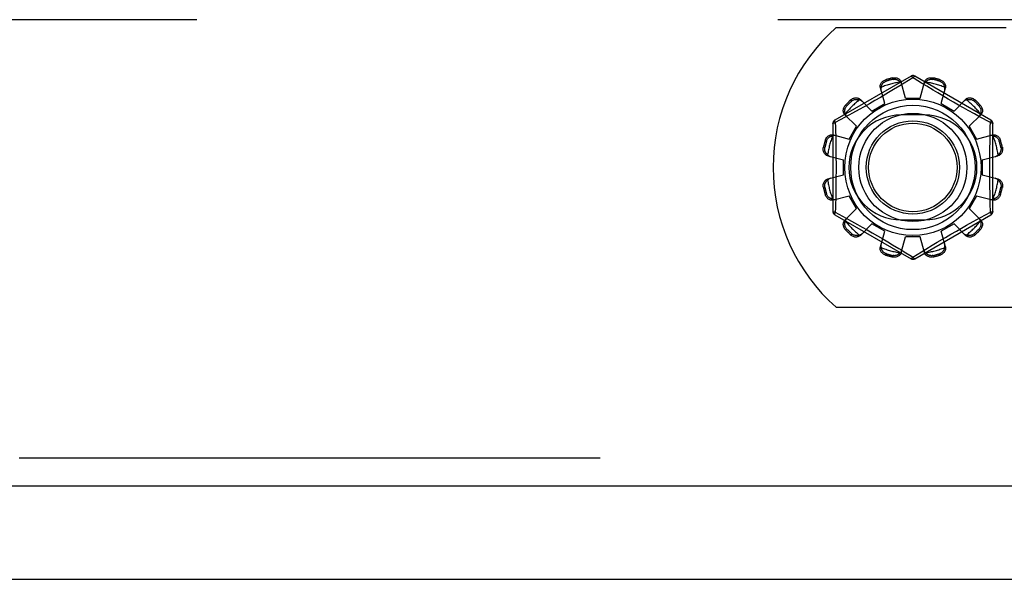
# Model space of a CAD drawing. Header units: inches. Extents: x 0 to 283, y 0 to 183.
# Tile 77 of 256: x 116.82 to 119.46, y 53.07 to 54.57. Entities that reach past the tile are written whole.
import ezdxf

# ---------------------------------------------------------------- set-up
doc = ezdxf.new("R2010")
doc.units = ezdxf.units.IN
doc.header["$LTSCALE"] = 15.583333
doc.header["$MEASUREMENT"] = 0
doc.linetypes.add('HIDDEN', pattern=[0.2, 0.1, -0.1])
doc.layers.get('0').update_dxf_attribs({"linetype": 'CONTINUOUS'})
doc.layers.add('DEFAULT_2', color=8, linetype='HIDDEN')
doc.layers.add('RIGHTHAND_DOOR_ASSEMBLY', color=7, linetype='CONTINUOUS')

msp = doc.modelspace()

# ---------------------------------------------------------------- linework, layer by layer
at = {"color": 7, "linetype": 'Continuous'}
msp.add_line((53.3313, 53.072), (125.2273, 53.072), dxfattribs=at)
at = {"layer": 'DEFAULT_2', "color": 8, "linetype": 'HIDDEN'}
for p, q in [((123.5293, 54.572), (90.9253, 54.572)), ((119.0106, 54.551), (119.4663, 54.551)), ((119.2113, 54.4208), (119.0068, 54.3027)), ((119.1433, 54.4109), (119.1443, 54.4071)), ((119.1632, 54.4121), (119.1622, 54.4159)), ((119.2163, 54.4162), (119.1814, 54.3949)), ((119.2198, 54.4141), (119.2163, 54.4162)), ((119.2395, 54.4021), (119.2198, 54.4141)), ((119.4258, 54.3027), (119.2213, 54.4208)), ((119.2705, 54.4159), (119.2695, 54.4121)), ((119.2884, 54.4071), (119.2894, 54.4109)), ((119.1407, 54.3471), (119.1291, 54.3891)), ((119.1641, 54.3845), (119.151, 54.3766)), ((119.1814, 54.3949), (119.1641, 54.3845)), ((119.1963, 54.362), (119.1853, 54.4042)), ((119.2363, 54.362), (119.2473, 54.4042)), ((119.2538, 54.3934), (119.2395, 54.4021)), ((119.2706, 54.3833), (119.2538, 54.3934)), ((119.2833, 54.3757), (119.2706, 54.3833)), ((119.292, 54.3471), (119.3036, 54.3891)), ((119.0522, 54.3539), (119.0494, 54.3567)), ((119.0754, 54.3581), (119.106, 54.3271)), ((119.1293, 54.3638), (119.1143, 54.3551)), ((119.1963, 54.362), (119.2363, 54.362)), ((119.2969, 54.3676), (119.2833, 54.3757)), ((119.3111, 54.3593), (119.2969, 54.3676)), ((119.3253, 54.3511), (119.3111, 54.3593)), ((119.3267, 54.3271), (119.3573, 54.3581)), ((119.3832, 54.3567), (119.3805, 54.3539)), ((119.0356, 54.3429), (119.0384, 54.3401)), ((119.0722, 54.3312), (119.0544, 54.3213)), ((119.0855, 54.3387), (119.0722, 54.3312)), ((119.0996, 54.3467), (119.0855, 54.3387)), ((119.1143, 54.3551), (119.0996, 54.3467)), ((119.106, 54.3271), (119.1407, 54.3471)), ((119.292, 54.3471), (119.3267, 54.3271)), ((119.3391, 54.3432), (119.3253, 54.3511)), ((119.3523, 54.3358), (119.3391, 54.3432)), ((119.3646, 54.3289), (119.3523, 54.3358)), ((119.3943, 54.3401), (119.3971, 54.3429)), ((119.0346, 54.3104), (119.0083, 54.2961)), ((119.0342, 54.317), (119.0653, 54.2863)), ((119.0544, 54.3213), (119.0346, 54.3104)), ((119.2476, 54.3166), (119.1851, 54.3166)), ((119.3812, 54.3197), (119.3646, 54.3289)), ((119.3674, 54.2863), (119.3985, 54.317)), ((119.3953, 54.3119), (119.3812, 54.3197)), ((119.4243, 54.2961), (119.3953, 54.3119)), ((119.0018, 54.2941), (119.0018, 54.0579)), ((119.0083, 54.2961), (119.0086, 54.2844)), ((119.0086, 54.2844), (119.0094, 54.2485)), ((119.0453, 54.2517), (119.0653, 54.2863)), ((119.3674, 54.2863), (119.3874, 54.2517)), ((119.4308, 54.0579), (119.4308, 54.2941)), ((119.0032, 54.2632), (119.0453, 54.2517)), ((119.3874, 54.2517), (119.4295, 54.2632)), ((118.9764, 54.2302), (118.9802, 54.2292)), ((118.9852, 54.248), (118.9814, 54.249)), ((119.4228, 54.2243), (119.4233, 54.2485)), ((119.4512, 54.249), (119.4474, 54.248)), ((119.4525, 54.2292), (119.4563, 54.2302)), ((118.9881, 54.207), (119.0303, 54.196)), ((119.4023, 54.196), (119.4446, 54.207)), ((119.0303, 54.156), (119.0303, 54.196)), ((119.4023, 54.196), (119.4023, 54.156)), ((118.9881, 54.145), (119.0303, 54.156)), ((119.4023, 54.156), (119.4446, 54.145)), ((118.9802, 54.1228), (118.9764, 54.1218)), ((119.0098, 54.1276), (119.0094, 54.1034)), ((119.4563, 54.1218), (119.4525, 54.1228)), ((118.9814, 54.1029), (118.9852, 54.104)), ((119.0032, 54.0887), (119.0453, 54.1003)), ((119.0653, 54.0657), (119.0453, 54.1003)), ((119.3874, 54.1003), (119.3674, 54.0657)), ((119.3874, 54.1003), (119.4295, 54.0887)), ((119.4238, 54.0794), (119.4233, 54.1034)), ((119.4474, 54.104), (119.4512, 54.1029)), ((119.4243, 54.0559), (119.4238, 54.0794)), ((119.0068, 54.0493), (119.2113, 53.9312)), ((119.0083, 54.0559), (119.0373, 54.04)), ((119.0342, 54.035), (119.0653, 54.0657)), ((119.0373, 54.04), (119.0515, 54.0322)), ((119.2213, 53.9312), (119.4258, 54.0493)), ((119.3674, 54.0657), (119.3985, 54.035)), ((119.3783, 54.0307), (119.3981, 54.0415)), ((119.3981, 54.0415), (119.4243, 54.0559)), ((119.0515, 54.0322), (119.068, 54.0231)), ((119.068, 54.0231), (119.0804, 54.0162)), ((119.0754, 53.9938), (119.106, 54.0249)), ((119.0804, 54.0162), (119.0936, 54.0087)), ((119.1407, 54.0049), (119.106, 54.0249)), ((119.1851, 54.0354), (119.2476, 54.0354)), ((119.3267, 54.0249), (119.292, 54.0049)), ((119.3267, 54.0249), (119.3573, 53.9938)), ((119.3331, 54.0053), (119.3472, 54.0133)), ((119.3472, 54.0133), (119.3605, 54.0208)), ((119.3605, 54.0208), (119.3783, 54.0307)), ((119.0384, 54.0118), (119.0356, 54.0091)), ((119.0494, 53.9953), (119.0522, 53.9981)), ((119.0936, 54.0087), (119.1074, 54.0008)), ((119.1074, 54.0008), (119.1216, 53.9926)), ((119.1216, 53.9926), (119.1357, 53.9844)), ((119.1291, 53.9628), (119.1407, 54.0049)), ((119.1853, 53.9478), (119.1963, 53.99)), ((119.2363, 53.99), (119.1963, 53.99)), ((119.2473, 53.9478), (119.2363, 53.99)), ((119.3036, 53.9628), (119.292, 54.0049)), ((119.3034, 53.9881), (119.3183, 53.9968)), ((119.3183, 53.9968), (119.3331, 54.0053)), ((119.3805, 53.9981), (119.3832, 53.9953)), ((119.3971, 54.0091), (119.3943, 54.0118)), ((119.1357, 53.9844), (119.1494, 53.9763)), ((119.1494, 53.9763), (119.1621, 53.9687)), ((119.2512, 53.957), (119.2685, 53.9675)), ((119.2685, 53.9675), (119.2817, 53.9753)), ((119.1443, 53.9449), (119.1433, 53.9411)), ((119.1622, 53.936), (119.1632, 53.9398)), ((119.1839, 53.9556), (119.1932, 53.9499)), ((119.1932, 53.9499), (119.2129, 53.9379)), ((119.2129, 53.9379), (119.2163, 53.9358)), ((119.2163, 53.9358), (119.2512, 53.957)), ((119.2695, 53.9398), (119.2705, 53.936)), ((119.2894, 53.9411), (119.2884, 53.9449)), ((119.0106, 53.801), (120.6721, 53.801))]:
    msp.add_line(p, q, dxfattribs=at)
for points in [[(119.1291, 54.3891), (119.1287, 54.3909), (119.1286, 54.3928), (119.1287, 54.3947), (119.129, 54.3966), (119.1295, 54.3985), (119.1303, 54.4003), (119.1313, 54.4021), (119.1325, 54.4037), (119.134, 54.4053), (119.1356, 54.4068), (119.1373, 54.4081), (119.1392, 54.4092), (119.1412, 54.4101), (119.1433, 54.4109)], [(119.1622, 54.4159), (119.1643, 54.4163), (119.1665, 54.4165), (119.1687, 54.4165), (119.1709, 54.4162), (119.173, 54.4158), (119.175, 54.4151), (119.1769, 54.4143), (119.1786, 54.4133), (119.1802, 54.4121), (119.1817, 54.4107), (119.1829, 54.4092), (119.184, 54.4076), (119.1848, 54.4059), (119.1853, 54.4042)], [(119.1632, 54.4121), (119.1649, 54.4124), (119.1665, 54.4125), (119.168, 54.4125), (119.1694, 54.4124), (119.1707, 54.4121), (119.1719, 54.4118), (119.1731, 54.4114), (119.1741, 54.411), (119.1751, 54.4105), (119.1761, 54.41), (119.177, 54.4095), (119.1778, 54.4089), (119.1787, 54.4083), (119.1795, 54.4076), (119.1803, 54.4069), (119.181, 54.4062), (119.1817, 54.4055), (119.1824, 54.4047)], [(119.2113, 54.4208), (119.2117, 54.4208), (119.2121, 54.4207), (119.2127, 54.4204), (119.2133, 54.4199), (119.214, 54.4192), (119.2147, 54.4183), (119.2155, 54.4173), (119.2163, 54.4162)], [(119.2163, 54.4162), (119.2171, 54.4173), (119.2179, 54.4183), (119.2187, 54.4192), (119.2194, 54.4199), (119.22, 54.4204), (119.2205, 54.4207), (119.221, 54.4208), (119.2213, 54.4208)], [(119.2473, 54.4042), (119.2479, 54.4059), (119.2487, 54.4076), (119.2497, 54.4092), (119.251, 54.4107), (119.2524, 54.4121), (119.254, 54.4133), (119.2558, 54.4143), (119.2576, 54.4151), (119.2597, 54.4158), (119.2618, 54.4162), (119.264, 54.4165), (119.2662, 54.4165), (119.2684, 54.4163), (119.2705, 54.4159)], [(119.2502, 54.4047), (119.2509, 54.4055), (119.2517, 54.4062), (119.2524, 54.4069), (119.2532, 54.4076), (119.254, 54.4083), (119.2548, 54.4089), (119.2557, 54.4095), (119.2566, 54.41), (119.2576, 54.4105), (119.2586, 54.411), (119.2596, 54.4114), (119.2608, 54.4118), (119.262, 54.4121), (119.2633, 54.4124), (119.2647, 54.4125), (119.2662, 54.4125), (119.2678, 54.4124), (119.2695, 54.4121)], [(119.2894, 54.4109), (119.2914, 54.4101), (119.2934, 54.4092), (119.2953, 54.4081), (119.2971, 54.4068), (119.2987, 54.4053), (119.3001, 54.4037), (119.3013, 54.4021), (119.3023, 54.4003), (119.3031, 54.3985), (119.3037, 54.3966), (119.304, 54.3947), (119.3041, 54.3928), (119.304, 54.3909), (119.3036, 54.3891)], [(119.1314, 54.391), (119.1309, 54.3895), (119.1306, 54.3879), (119.1305, 54.3864), (119.1306, 54.3849), (119.1307, 54.3834), (119.131, 54.382)], [(119.1314, 54.391), (119.1316, 54.392), (119.1318, 54.393), (119.1321, 54.394), (119.1324, 54.395), (119.1328, 54.396), (119.1332, 54.3969), (119.1337, 54.3979), (119.1342, 54.3988), (119.1348, 54.3997), (119.1354, 54.4006), (119.1361, 54.4015), (119.1369, 54.4024), (119.1378, 54.4033), (119.1388, 54.4042), (119.14, 54.405), (119.1413, 54.4058), (119.1427, 54.4065), (119.1443, 54.4071)], [(119.1872, 54.3971), (119.1867, 54.3985), (119.1862, 54.3998), (119.1854, 54.4011), (119.1846, 54.4024), (119.1836, 54.4036), (119.1824, 54.4047)], [(119.2502, 54.4047), (119.2491, 54.4036), (119.2481, 54.4024), (119.2472, 54.4011), (119.2465, 54.3998), (119.2459, 54.3985), (119.2455, 54.3971)], [(119.2884, 54.4071), (119.29, 54.4065), (119.2914, 54.4058), (119.2927, 54.405), (119.2939, 54.4042), (119.2949, 54.4033), (119.2958, 54.4024), (119.2966, 54.4015), (119.2973, 54.4006), (119.2979, 54.3997), (119.2985, 54.3988), (119.299, 54.3979), (119.2995, 54.3969), (119.2999, 54.396), (119.3002, 54.395), (119.3006, 54.394), (119.3009, 54.393), (119.3011, 54.392), (119.3013, 54.391)], [(119.3016, 54.382), (119.3019, 54.3834), (119.3021, 54.3849), (119.3021, 54.3864), (119.302, 54.3879), (119.3017, 54.3895), (119.3013, 54.391)], [(119.0494, 54.3567), (119.0511, 54.3581), (119.0529, 54.3594), (119.0548, 54.3604), (119.0569, 54.3613), (119.0589, 54.362), (119.061, 54.3624), (119.063, 54.3626), (119.065, 54.3626), (119.067, 54.3624), (119.069, 54.3619), (119.0708, 54.3613), (119.0725, 54.3604), (119.074, 54.3593), (119.0754, 54.3581)], [(119.0522, 54.3539), (119.0535, 54.355), (119.0549, 54.3559), (119.0562, 54.3566), (119.0575, 54.3572), (119.0587, 54.3577), (119.06, 54.358), (119.0611, 54.3582), (119.0623, 54.3584), (119.0634, 54.3585), (119.0645, 54.3585), (119.0655, 54.3585), (119.0666, 54.3584), (119.0676, 54.3583), (119.0686, 54.3582), (119.0696, 54.358), (119.0706, 54.3577), (119.0716, 54.3574), (119.0726, 54.3571)], [(119.0805, 54.3529), (119.0795, 54.3539), (119.0783, 54.3547), (119.077, 54.3555), (119.0756, 54.3562), (119.0742, 54.3567), (119.0726, 54.3571)], [(119.151, 54.3766), (119.1367, 54.3682), (119.1293, 54.3638)], [(119.36, 54.3571), (119.3585, 54.3567), (119.357, 54.3562), (119.3557, 54.3555), (119.3544, 54.3547), (119.3532, 54.3539), (119.3521, 54.3529)], [(119.3573, 54.3581), (119.3587, 54.3593), (119.3602, 54.3604), (119.3619, 54.3613), (119.3637, 54.3619), (119.3656, 54.3624), (119.3676, 54.3626), (119.3696, 54.3626), (119.3717, 54.3624), (119.3737, 54.362), (119.3758, 54.3613), (119.3778, 54.3604), (119.3798, 54.3594), (119.3816, 54.3581), (119.3832, 54.3567)], [(119.36, 54.3571), (119.361, 54.3574), (119.362, 54.3577), (119.363, 54.358), (119.3641, 54.3582), (119.3651, 54.3583), (119.3661, 54.3584), (119.3672, 54.3585), (119.3682, 54.3585), (119.3693, 54.3585), (119.3704, 54.3584), (119.3716, 54.3582), (119.3727, 54.358), (119.3739, 54.3577), (119.3752, 54.3572), (119.3765, 54.3566), (119.3778, 54.3559), (119.3791, 54.355), (119.3805, 54.3539)], [(119.0342, 54.317), (119.033, 54.3183), (119.0319, 54.3198), (119.0311, 54.3215), (119.0304, 54.3234), (119.0299, 54.3253), (119.0297, 54.3273), (119.0297, 54.3293), (119.0299, 54.3313), (119.0303, 54.3334), (119.031, 54.3355), (119.0319, 54.3375), (119.033, 54.3394), (119.0342, 54.3412), (119.0356, 54.3429)], [(119.0352, 54.3197), (119.0349, 54.3207), (119.0346, 54.3217), (119.0344, 54.3227), (119.0342, 54.3237), (119.034, 54.3247), (119.0339, 54.3258), (119.0338, 54.3268), (119.0338, 54.3279), (119.0338, 54.329), (119.0339, 54.3301), (119.0341, 54.3312), (119.0343, 54.3324), (119.0347, 54.3336), (119.0351, 54.3348), (119.0357, 54.3361), (119.0364, 54.3375), (119.0373, 54.3388), (119.0384, 54.3401)], [(119.3943, 54.3401), (119.3954, 54.3388), (119.3963, 54.3375), (119.397, 54.3361), (119.3976, 54.3348), (119.398, 54.3336), (119.3983, 54.3324), (119.3986, 54.3312), (119.3987, 54.33), (119.3988, 54.3289), (119.3989, 54.3279), (119.3989, 54.3268), (119.3988, 54.3258), (119.3987, 54.3247), (119.3985, 54.3237), (119.3983, 54.3227), (119.3981, 54.3217), (119.3978, 54.3207), (119.3974, 54.3197)], [(119.3971, 54.3429), (119.3985, 54.3412), (119.3997, 54.3394), (119.4008, 54.3375), (119.4017, 54.3355), (119.4023, 54.3334), (119.4028, 54.3313), (119.403, 54.3293), (119.403, 54.3273), (119.4027, 54.3253), (119.4023, 54.3234), (119.4016, 54.3215), (119.4007, 54.3198), (119.3997, 54.3183), (119.3985, 54.317)], [(119.0352, 54.3197), (119.0356, 54.3182), (119.0362, 54.3167), (119.0368, 54.3153), (119.0376, 54.314), (119.0385, 54.3128), (119.0394, 54.3118)], [(119.3932, 54.3118), (119.3942, 54.3128), (119.3951, 54.314), (119.3959, 54.3153), (119.3965, 54.3167), (119.397, 54.3182), (119.3974, 54.3197)], [(119.0018, 54.2941), (119.0019, 54.2944), (119.0023, 54.2947), (119.0028, 54.295), (119.0036, 54.2953), (119.0046, 54.2955), (119.0057, 54.2958), (119.0069, 54.2959), (119.0083, 54.2961)], [(119.0083, 54.2961), (119.0077, 54.2973), (119.0073, 54.2985), (119.0069, 54.2996), (119.0067, 54.3006), (119.0065, 54.3014), (119.0065, 54.302), (119.0066, 54.3025), (119.0068, 54.3027)], [(119.4233, 54.2485), (119.424, 54.2844), (119.4243, 54.2961)], [(119.4258, 54.3027), (119.4261, 54.3025), (119.4262, 54.302), (119.4261, 54.3014), (119.426, 54.3006), (119.4258, 54.2996), (119.4254, 54.2985), (119.4249, 54.2973), (119.4243, 54.2961)], [(119.4243, 54.2961), (119.4257, 54.296), (119.427, 54.2958), (119.4281, 54.2955), (119.4291, 54.2953), (119.4298, 54.295), (119.4304, 54.2947), (119.4307, 54.2944), (119.4308, 54.2941)], [(118.9814, 54.249), (118.9822, 54.2511), (118.9831, 54.2531), (118.9843, 54.255), (118.9856, 54.2568), (118.987, 54.2584), (118.9886, 54.2598), (118.9902, 54.261), (118.992, 54.262), (118.9938, 54.2628), (118.9957, 54.2633), (118.9977, 54.2637), (118.9996, 54.2638), (119.0014, 54.2636), (119.0032, 54.2632)], [(118.9852, 54.248), (118.9858, 54.2496), (118.9865, 54.2511), (118.9873, 54.2524), (118.9882, 54.2535), (118.989, 54.2545), (118.9899, 54.2554), (118.9908, 54.2562), (118.9917, 54.2569), (118.9926, 54.2576), (118.9935, 54.2581), (118.9945, 54.2586), (118.9954, 54.2591), (118.9963, 54.2595), (118.9973, 54.2599), (118.9983, 54.2602), (118.9993, 54.2605), (119.0003, 54.2608), (119.0013, 54.261)], [(119.0103, 54.2613), (119.0089, 54.2616), (119.0074, 54.2618), (119.0059, 54.2618), (119.0044, 54.2617), (119.0029, 54.2614), (119.0013, 54.261)], [(119.4313, 54.261), (119.4298, 54.2614), (119.4283, 54.2617), (119.4268, 54.2618), (119.4253, 54.2618), (119.4238, 54.2616), (119.4224, 54.2613)], [(119.4295, 54.2632), (119.4313, 54.2636), (119.4331, 54.2638), (119.435, 54.2637), (119.4369, 54.2633), (119.4388, 54.2628), (119.4407, 54.262), (119.4424, 54.261), (119.4441, 54.2598), (119.4457, 54.2584), (119.4471, 54.2568), (119.4484, 54.255), (119.4496, 54.2531), (119.4505, 54.2511), (119.4512, 54.249)], [(119.4313, 54.261), (119.4324, 54.2608), (119.4334, 54.2605), (119.4344, 54.2602), (119.4354, 54.2599), (119.4363, 54.2595), (119.4373, 54.2591), (119.4382, 54.2586), (119.4391, 54.2581), (119.4401, 54.2576), (119.441, 54.2569), (119.4419, 54.2562), (119.4428, 54.2554), (119.4437, 54.2545), (119.4445, 54.2535), (119.4454, 54.2524), (119.4461, 54.2511), (119.4468, 54.2496), (119.4474, 54.248)], [(118.9881, 54.207), (118.9864, 54.2076), (118.9847, 54.2084), (118.9831, 54.2094), (118.9816, 54.2106), (118.9802, 54.2121), (118.9791, 54.2137), (118.978, 54.2154), (118.9772, 54.2173), (118.9765, 54.2193), (118.9761, 54.2214), (118.9758, 54.2236), (118.9758, 54.2258), (118.976, 54.228), (118.9764, 54.2302)], [(118.9876, 54.2099), (118.9869, 54.2106), (118.9861, 54.2113), (118.9854, 54.2121), (118.9847, 54.2128), (118.984, 54.2136), (118.9834, 54.2145), (118.9828, 54.2153), (118.9823, 54.2163), (118.9818, 54.2172), (118.9813, 54.2182), (118.9809, 54.2193), (118.9805, 54.2204), (118.9802, 54.2216), (118.98, 54.2229), (118.9798, 54.2244), (118.9798, 54.2259), (118.9799, 54.2275), (118.9802, 54.2292)], [(119.0094, 54.2485), (119.0098, 54.2243), (119.01, 54.2122), (119.0101, 54.2001), (119.0102, 54.1881), (119.0102, 54.176), (119.0102, 54.1639), (119.0101, 54.1518), (119.01, 54.1397), (119.0098, 54.1276)], [(119.4563, 54.2302), (119.4567, 54.228), (119.4569, 54.2258), (119.4568, 54.2236), (119.4566, 54.2214), (119.4561, 54.2193), (119.4555, 54.2173), (119.4546, 54.2154), (119.4536, 54.2137), (119.4524, 54.2121), (119.4511, 54.2106), (119.4496, 54.2094), (119.448, 54.2084), (119.4463, 54.2076), (119.4446, 54.207)], [(119.4525, 54.2292), (119.4528, 54.2275), (119.4529, 54.2259), (119.4529, 54.2243), (119.4527, 54.2229), (119.4525, 54.2216), (119.4521, 54.2204), (119.4518, 54.2193), (119.4513, 54.2182), (119.4509, 54.2172), (119.4504, 54.2162), (119.4498, 54.2153), (119.4492, 54.2145), (119.4486, 54.2136), (119.448, 54.2128), (119.4473, 54.2121), (119.4466, 54.2113), (119.4458, 54.2106), (119.445, 54.2099)], [(118.9876, 54.2099), (118.9888, 54.2088), (118.9899, 54.2078), (118.9912, 54.2069), (118.9925, 54.2062), (118.9939, 54.2056), (118.9953, 54.2051)], [(119.4233, 54.1034), (119.4228, 54.1276), (119.4227, 54.1397), (119.4226, 54.1518), (119.4225, 54.1639), (119.4225, 54.176), (119.4225, 54.1881), (119.4226, 54.2001), (119.4227, 54.2122), (119.4228, 54.2243)], [(119.4374, 54.2051), (119.4388, 54.2056), (119.4402, 54.2062), (119.4415, 54.2069), (119.4427, 54.2078), (119.4439, 54.2088), (119.445, 54.2099)], [(118.9953, 54.1468), (118.9939, 54.1464), (118.9925, 54.1458), (118.9912, 54.1451), (118.9899, 54.1442), (118.9888, 54.1432), (118.9876, 54.1421)], [(119.445, 54.1421), (119.4439, 54.1432), (119.4427, 54.1442), (119.4415, 54.1451), (119.4402, 54.1458), (119.4388, 54.1464), (119.4374, 54.1468)], [(118.9764, 54.1218), (118.976, 54.124), (118.9758, 54.1261), (118.9758, 54.1284), (118.9761, 54.1305), (118.9765, 54.1327), (118.9772, 54.1347), (118.978, 54.1365), (118.9791, 54.1383), (118.9802, 54.1399), (118.9816, 54.1413), (118.9831, 54.1426), (118.9847, 54.1436), (118.9864, 54.1444), (118.9881, 54.145)], [(118.9802, 54.1228), (118.9799, 54.1245), (118.9798, 54.1261), (118.9798, 54.1276), (118.98, 54.129), (118.9802, 54.1303), (118.9805, 54.1316), (118.9809, 54.1327), (118.9813, 54.1338), (118.9818, 54.1348), (118.9823, 54.1357), (118.9829, 54.1366), (118.9834, 54.1375), (118.984, 54.1383), (118.9847, 54.1391), (118.9854, 54.1399), (118.9861, 54.1407), (118.9869, 54.1414), (118.9876, 54.1421)], [(119.4446, 54.145), (119.4463, 54.1444), (119.448, 54.1436), (119.4496, 54.1426), (119.4511, 54.1413), (119.4524, 54.1399), (119.4536, 54.1383), (119.4546, 54.1365), (119.4555, 54.1347), (119.4561, 54.1327), (119.4566, 54.1305), (119.4568, 54.1284), (119.4569, 54.1261), (119.4567, 54.124), (119.4563, 54.1218)], [(119.445, 54.1421), (119.4458, 54.1414), (119.4466, 54.1407), (119.4473, 54.1399), (119.448, 54.1391), (119.4486, 54.1383), (119.4492, 54.1375), (119.4498, 54.1366), (119.4504, 54.1357), (119.4509, 54.1348), (119.4513, 54.1338), (119.4518, 54.1327), (119.4522, 54.1315), (119.4525, 54.1303), (119.4527, 54.129), (119.4529, 54.1276), (119.4529, 54.1261), (119.4528, 54.1245), (119.4525, 54.1228)], [(119.0032, 54.0887), (119.0014, 54.0884), (118.9996, 54.0882), (118.9977, 54.0883), (118.9957, 54.0886), (118.9938, 54.0892), (118.992, 54.09), (118.9902, 54.091), (118.9886, 54.0922), (118.987, 54.0936), (118.9856, 54.0952), (118.9843, 54.097), (118.9831, 54.0989), (118.9822, 54.1009), (118.9814, 54.1029)], [(119.0013, 54.091), (119.0003, 54.0912), (118.9993, 54.0915), (118.9983, 54.0918), (118.9973, 54.0921), (118.9963, 54.0925), (118.9954, 54.0929), (118.9944, 54.0933), (118.9935, 54.0938), (118.9926, 54.0944), (118.9917, 54.0951), (118.9908, 54.0958), (118.9899, 54.0966), (118.989, 54.0975), (118.9881, 54.0985), (118.9873, 54.0996), (118.9865, 54.1009), (118.9858, 54.1024), (118.9852, 54.104)], [(119.0094, 54.1034), (119.0086, 54.0676), (119.0083, 54.0559)], [(119.4512, 54.1029), (119.4505, 54.1009), (119.4496, 54.0989), (119.4484, 54.097), (119.4471, 54.0952), (119.4457, 54.0936), (119.4441, 54.0922), (119.4424, 54.091), (119.4407, 54.09), (119.4388, 54.0892), (119.4369, 54.0886), (119.435, 54.0883), (119.4331, 54.0882), (119.4313, 54.0884), (119.4295, 54.0887)], [(119.4474, 54.104), (119.4468, 54.1024), (119.4461, 54.1009), (119.4454, 54.0996), (119.4445, 54.0985), (119.4437, 54.0974), (119.4428, 54.0966), (119.4419, 54.0958), (119.441, 54.095), (119.4401, 54.0944), (119.4391, 54.0938), (119.4382, 54.0933), (119.4373, 54.0929), (119.4363, 54.0925), (119.4354, 54.0921), (119.4344, 54.0917), (119.4334, 54.0915), (119.4324, 54.0912), (119.4313, 54.091)], [(119.0013, 54.091), (119.0029, 54.0906), (119.0044, 54.0903), (119.0059, 54.0902), (119.0074, 54.0902), (119.0089, 54.0904), (119.0103, 54.0907)], [(119.4224, 54.0907), (119.4238, 54.0904), (119.4253, 54.0902), (119.4268, 54.0902), (119.4283, 54.0903), (119.4298, 54.0906), (119.4313, 54.091)], [(119.0083, 54.0559), (119.0069, 54.056), (119.0057, 54.0562), (119.0046, 54.0564), (119.0036, 54.0567), (119.0028, 54.057), (119.0023, 54.0573), (119.0019, 54.0576), (119.0018, 54.0579)], [(119.0068, 54.0493), (119.0066, 54.0495), (119.0065, 54.05), (119.0065, 54.0506), (119.0067, 54.0514), (119.0069, 54.0524), (119.0073, 54.0534), (119.0078, 54.0546), (119.0083, 54.0559)], [(119.0394, 54.0402), (119.0385, 54.0391), (119.0376, 54.0379), (119.0368, 54.0367), (119.0362, 54.0353), (119.0356, 54.0338), (119.0352, 54.0323)], [(119.3974, 54.0323), (119.397, 54.0338), (119.3965, 54.0353), (119.3959, 54.0367), (119.3951, 54.0379), (119.3942, 54.0391), (119.3932, 54.0402)], [(119.4308, 54.0579), (119.4307, 54.0576), (119.4304, 54.0573), (119.4298, 54.057), (119.4291, 54.0567), (119.4281, 54.0564), (119.427, 54.0562), (119.4257, 54.056), (119.4243, 54.0559)], [(119.4243, 54.0559), (119.4249, 54.0546), (119.4254, 54.0534), (119.4258, 54.0524), (119.426, 54.0514), (119.4261, 54.0506), (119.4262, 54.05), (119.426, 54.0495), (119.4258, 54.0493)], [(119.0356, 54.0091), (119.0342, 54.0108), (119.033, 54.0126), (119.0319, 54.0145), (119.031, 54.0165), (119.0303, 54.0186), (119.0299, 54.0206), (119.0297, 54.0227), (119.0297, 54.0247), (119.0299, 54.0267), (119.0304, 54.0286), (119.0311, 54.0304), (119.0319, 54.0321), (119.033, 54.0337), (119.0342, 54.035)], [(119.0384, 54.0118), (119.0373, 54.0132), (119.0364, 54.0145), (119.0357, 54.0158), (119.0351, 54.0171), (119.0347, 54.0184), (119.0343, 54.0196), (119.0341, 54.0208), (119.0339, 54.0219), (119.0338, 54.023), (119.0338, 54.0241), (119.0338, 54.0252), (119.0339, 54.0262), (119.034, 54.0272), (119.0342, 54.0283), (119.0344, 54.0293), (119.0346, 54.0303), (119.0349, 54.0313), (119.0352, 54.0323)], [(119.3974, 54.0323), (119.3978, 54.0313), (119.3981, 54.0303), (119.3983, 54.0293), (119.3985, 54.0283), (119.3987, 54.0272), (119.3988, 54.0262), (119.3989, 54.0252), (119.3989, 54.0241), (119.3988, 54.023), (119.3987, 54.0219), (119.3986, 54.0208), (119.3983, 54.0196), (119.398, 54.0184), (119.3976, 54.0171), (119.397, 54.0158), (119.3963, 54.0145), (119.3953, 54.0132), (119.3943, 54.0118)], [(119.3985, 54.035), (119.3997, 54.0337), (119.4007, 54.0321), (119.4016, 54.0304), (119.4023, 54.0286), (119.4027, 54.0267), (119.403, 54.0247), (119.403, 54.0227), (119.4028, 54.0206), (119.4023, 54.0186), (119.4017, 54.0165), (119.4008, 54.0145), (119.3997, 54.0126), (119.3985, 54.0108), (119.3971, 54.0091)], [(119.0754, 53.9938), (119.074, 53.9926), (119.0725, 53.9916), (119.0708, 53.9907), (119.069, 53.99), (119.067, 53.9896), (119.065, 53.9893), (119.063, 53.9893), (119.061, 53.9895), (119.0589, 53.99), (119.0569, 53.9906), (119.0548, 53.9915), (119.0529, 53.9926), (119.0511, 53.9939), (119.0494, 53.9953)], [(119.0726, 53.9949), (119.0716, 53.9946), (119.0706, 53.9943), (119.0696, 53.994), (119.0686, 53.9938), (119.0676, 53.9936), (119.0665, 53.9935), (119.0655, 53.9935), (119.0644, 53.9934), (119.0634, 53.9935), (119.0623, 53.9936), (119.0611, 53.9937), (119.0599, 53.994), (119.0587, 53.9943), (119.0575, 53.9948), (119.0562, 53.9953), (119.0548, 53.9961), (119.0535, 53.997), (119.0522, 53.9981)], [(119.0726, 53.9949), (119.0742, 53.9953), (119.0756, 53.9958), (119.077, 53.9965), (119.0783, 53.9972), (119.0795, 53.9981), (119.0805, 53.9991)], [(119.2817, 53.9753), (119.296, 53.9838), (119.3034, 53.9881)], [(119.3521, 53.9991), (119.3532, 53.9981), (119.3544, 53.9972), (119.3557, 53.9965), (119.357, 53.9958), (119.3585, 53.9953), (119.36, 53.9949)], [(119.3832, 53.9953), (119.3816, 53.9939), (119.3798, 53.9926), (119.3778, 53.9915), (119.3758, 53.9906), (119.3737, 53.99), (119.3717, 53.9895), (119.3696, 53.9893), (119.3676, 53.9893), (119.3656, 53.9896), (119.3637, 53.99), (119.3619, 53.9907), (119.3602, 53.9916), (119.3587, 53.9926), (119.3573, 53.9938)], [(119.3805, 53.9981), (119.3791, 53.997), (119.3778, 53.9961), (119.3765, 53.9953), (119.3752, 53.9948), (119.3739, 53.9943), (119.3727, 53.994), (119.3715, 53.9937), (119.3704, 53.9936), (119.3693, 53.9935), (119.3682, 53.9934), (119.3672, 53.9935), (119.3661, 53.9935), (119.3651, 53.9936), (119.3641, 53.9938), (119.363, 53.994), (119.362, 53.9943), (119.361, 53.9946), (119.36, 53.9949)], [(119.1433, 53.9411), (119.1412, 53.9418), (119.1392, 53.9428), (119.1373, 53.9439), (119.1356, 53.9452), (119.134, 53.9467), (119.1325, 53.9482), (119.1313, 53.9499), (119.1303, 53.9516), (119.1295, 53.9535), (119.129, 53.9554), (119.1287, 53.9573), (119.1286, 53.9592), (119.1287, 53.961), (119.1291, 53.9628)], [(119.131, 53.9699), (119.1307, 53.9685), (119.1306, 53.9671), (119.1305, 53.9656), (119.1306, 53.964), (119.1309, 53.9625), (119.1314, 53.961)], [(119.1443, 53.9449), (119.1427, 53.9455), (119.1412, 53.9462), (119.14, 53.947), (119.1388, 53.9478), (119.1378, 53.9487), (119.1369, 53.9496), (119.1361, 53.9504), (119.1354, 53.9514), (119.1348, 53.9523), (119.1342, 53.9532), (119.1337, 53.9541), (119.1332, 53.955), (119.1328, 53.956), (119.1324, 53.957), (119.1321, 53.9579), (119.1318, 53.9589), (119.1316, 53.96), (119.1314, 53.961)], [(119.1621, 53.9687), (119.1788, 53.9586), (119.1839, 53.9556)], [(119.3013, 53.961), (119.3011, 53.96), (119.3009, 53.9589), (119.3006, 53.9579), (119.3002, 53.957), (119.2999, 53.956), (119.2994, 53.955), (119.299, 53.9541), (119.2985, 53.9532), (119.2979, 53.9523), (119.2973, 53.9513), (119.2966, 53.9504), (119.2958, 53.9495), (119.2949, 53.9487), (119.2938, 53.9478), (119.2927, 53.947), (119.2914, 53.9462), (119.29, 53.9455), (119.2884, 53.9449)], [(119.3036, 53.9628), (119.304, 53.961), (119.3041, 53.9592), (119.304, 53.9573), (119.3037, 53.9554), (119.3031, 53.9535), (119.3023, 53.9516), (119.3013, 53.9499), (119.3001, 53.9482), (119.2987, 53.9467), (119.2971, 53.9452), (119.2953, 53.9439), (119.2934, 53.9428), (119.2914, 53.9418), (119.2894, 53.9411)], [(119.3013, 53.961), (119.3017, 53.9625), (119.302, 53.964), (119.3021, 53.9656), (119.3021, 53.9671), (119.3019, 53.9685), (119.3016, 53.9699)], [(119.1853, 53.9478), (119.1848, 53.946), (119.184, 53.9444), (119.1829, 53.9428), (119.1817, 53.9413), (119.1802, 53.9399), (119.1786, 53.9387), (119.1769, 53.9377), (119.175, 53.9369), (119.173, 53.9362), (119.1709, 53.9357), (119.1687, 53.9355), (119.1665, 53.9355), (119.1643, 53.9356), (119.1622, 53.936)], [(119.1824, 53.9473), (119.1817, 53.9465), (119.181, 53.9458), (119.1803, 53.945), (119.1795, 53.9443), (119.1787, 53.9437), (119.1778, 53.9431), (119.177, 53.9425), (119.1761, 53.942), (119.1751, 53.9414), (119.1741, 53.941), (119.173, 53.9405), (119.1719, 53.9402), (119.1707, 53.9398), (119.1694, 53.9396), (119.168, 53.9395), (119.1664, 53.9394), (119.1648, 53.9395), (119.1632, 53.9398)], [(119.1824, 53.9473), (119.1836, 53.9484), (119.1846, 53.9496), (119.1854, 53.9508), (119.1862, 53.9522), (119.1867, 53.9535), (119.1872, 53.9549)], [(119.2163, 53.9358), (119.2155, 53.9347), (119.2147, 53.9337), (119.214, 53.9328), (119.2133, 53.9321), (119.2127, 53.9316), (119.2121, 53.9313), (119.2117, 53.9311), (119.2113, 53.9312)], [(119.2213, 53.9312), (119.221, 53.9311), (119.2205, 53.9313), (119.22, 53.9316), (119.2194, 53.9321), (119.2187, 53.9328), (119.2179, 53.9337), (119.2171, 53.9347), (119.2163, 53.9358)], [(119.2455, 53.9549), (119.2459, 53.9535), (119.2465, 53.9522), (119.2472, 53.9508), (119.2481, 53.9496), (119.2491, 53.9484), (119.2502, 53.9473)], [(119.2705, 53.936), (119.2684, 53.9356), (119.2662, 53.9355), (119.264, 53.9355), (119.2618, 53.9357), (119.2597, 53.9362), (119.2576, 53.9369), (119.2558, 53.9377), (119.254, 53.9387), (119.2524, 53.9399), (119.251, 53.9413), (119.2497, 53.9428), (119.2487, 53.9444), (119.2479, 53.946), (119.2473, 53.9478)], [(119.2695, 53.9398), (119.2678, 53.9395), (119.2662, 53.9394), (119.2647, 53.9395), (119.2633, 53.9396), (119.262, 53.9399), (119.2608, 53.9402), (119.2596, 53.9406), (119.2585, 53.941), (119.2575, 53.9415), (119.2566, 53.942), (119.2557, 53.9425), (119.2548, 53.9431), (119.254, 53.9437), (119.2532, 53.9444), (119.2524, 53.945), (119.2517, 53.9458), (119.2509, 53.9465), (119.2502, 53.9473)]]:
    msp.add_lwpolyline(points, dxfattribs=at)
for radius in [0.1829, 0.1668, 0.145, 0.125, 0.1186]:
    msp.add_circle((119.2163, 54.176), radius, dxfattribs=at)
for centre, radius, start, end in [((119.3413, 54.176), 0.5, 131.4096, 228.5904), ((119.2163, 54.176), 0.246, 102.7238, 107.2762), ((119.2163, 54.176), 0.2421, 102.6908, 107.3092), ((119.2163, 54.4121), 0.01, 60, 120), ((119.2163, 54.176), 0.2421, 72.6908, 77.3092), ((119.2163, 54.176), 0.246, 72.7238, 77.2762), ((119.2163, 54.176), 0.2312, 98.4357, 111.5643), ((119.2163, 54.176), 0.2312, 68.4357, 81.5643), ((119.2163, 54.176), 0.2312, 128.4357, 141.5643), ((119.2163, 54.176), 0.246, 132.7238, 137.2762), ((119.2163, 54.176), 0.2312, 38.4357, 51.5643), ((119.2163, 54.176), 0.246, 42.7238, 47.2762), ((119.2163, 54.176), 0.2421, 132.6908, 137.3092), ((119.2163, 54.176), 0.2421, 42.6908, 47.3092), ((119.1851, 54.176), 0.1406, 90, 270), ((119.2476, 54.176), 0.1406, 270, 90), ((119.0118, 54.2941), 0.01, 120, 180), ((119.4208, 54.2941), 0.01, 0, 60), ((119.2163, 54.176), 0.2312, 158.4357, 171.5643), ((119.2163, 54.176), 0.2312, 8.4357, 21.5643), ((119.2163, 54.176), 0.246, 162.7238, 167.2762), ((119.2163, 54.176), 0.2421, 162.6908, 167.3092), ((119.2163, 54.176), 0.2421, 12.6908, 17.3092), ((119.2163, 54.176), 0.246, 12.7238, 17.2762), ((119.2163, 54.176), 0.246, 192.7238, 197.2762), ((119.2163, 54.176), 0.2421, 192.6908, 197.3092), ((119.2163, 54.176), 0.2312, 188.4357, 201.5643), ((119.2163, 54.176), 0.2312, 338.4357, 351.5643), ((119.2163, 54.176), 0.2421, 342.6908, 347.3092), ((119.2163, 54.176), 0.246, 342.7238, 347.2762), ((119.0118, 54.0579), 0.01, 180, 240), ((119.4208, 54.0579), 0.01, 300, 360), ((119.2163, 54.176), 0.2312, 218.4357, 231.5643), ((119.2163, 54.176), 0.2312, 308.4357, 321.5643), ((119.2163, 54.176), 0.246, 222.7238, 227.2762), ((119.2163, 54.176), 0.2421, 222.6908, 227.3092), ((119.2163, 54.176), 0.2421, 312.6908, 317.3092), ((119.2163, 54.176), 0.246, 312.7238, 317.2762), ((119.2163, 54.176), 0.2312, 248.4357, 261.5643), ((119.2163, 54.176), 0.2312, 278.4357, 291.5643), ((119.2163, 54.176), 0.246, 252.7238, 257.2762), ((119.2163, 54.176), 0.2421, 252.6908, 257.3092), ((119.2163, 54.176), 0.2421, 282.6908, 287.3092), ((119.2163, 54.176), 0.246, 282.7238, 287.2762), ((119.2163, 53.9398), 0.01, 240, 300)]:
    msp.add_arc(centre, radius, start, end, dxfattribs=at)
at = {"layer": 'RIGHTHAND_DOOR_ASSEMBLY', "color": 8, "linetype": 'HIDDEN'}
msp.add_line((124.6106, 53.397), (89.8241, 53.397), dxfattribs=at)
at = {"layer": 'RIGHTHAND_DOOR_ASSEMBLY', "color": 3, "linetype": 'Continuous'}
msp.add_line((124.6106, 53.322), (89.8241, 53.322), dxfattribs=at)

doc.saveas('drawing.dxf')
